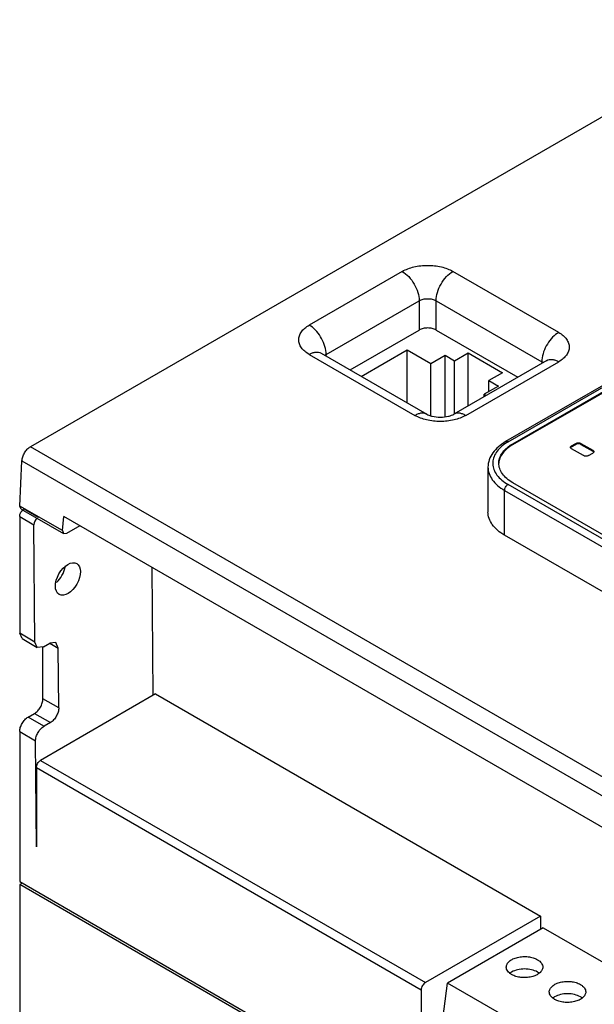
# Model space of a CAD drawing. Header units: millimetres. Extents: x 25 to 197, y 70 to 241.
# Tile 2 of 23: x 28 to 76, y 159 to 241. Entities that reach past the tile are written whole.
import ezdxf

# ---------------------------------------------------------------- set-up
doc = ezdxf.new("R2010")
doc.units = ezdxf.units.MM
doc.header["$LTSCALE"] = 20.234425
doc.layers.get('0').update_dxf_attribs({"linetype": 'CONTINUOUS'})

msp = doc.modelspace()

# ---------------------------------------------------------------- linework, layer by layer
at = {"color": 7, "linetype": 'Continuous'}
for p, q in [((90.471, 241.013), (28.619, 205.303)), ((96.636, 222.06), (68.352, 205.731)), ((68.552, 205.711), (96.836, 222.041)), ((68.95, 205.563), (96.951, 221.729)), ((68.95, 205.481), (96.951, 221.648)), ((59.707, 219.966), (51.929, 215.475)), ((72.789, 214.863), (63.95, 219.966)), ((53.343, 213.026), (61.121, 217.516)), ((61.121, 217.516), (61.121, 215.067)), ((62.535, 215.067), (62.535, 217.516)), ((62.535, 217.516), (71.374, 212.413)), ((55.343, 211.731), (61.121, 215.067)), ((62.535, 215.067), (69.374, 211.119)), ((56.277, 211.192), (60.125, 213.413)), ((60.125, 208.97), (60.125, 213.413)), ((60.125, 213.413), (62.108, 212.268)), ((51.929, 213.026), (60.768, 207.923)), ((52.879, 213.152), (52.929, 213.125)), ((52.929, 213.125), (61.768, 208.022)), ((53.343, 212.886), (53.343, 213.026)), ((62.108, 212.268), (63.289, 212.95)), ((63.289, 207.827), (63.289, 212.95)), ((63.289, 212.95), (64.081, 212.492)), ((71.789, 212.512), (64.01, 208.022)), ((64.081, 212.492), (65.228, 213.154)), ((64.081, 208.063), (64.081, 212.492)), ((65.01, 207.923), (72.789, 212.413)), ((65.228, 208.725), (65.228, 213.154)), ((65.228, 213.154), (68.099, 211.497)), ((71.374, 212.413), (71.374, 212.273)), ((71.789, 212.512), (71.851, 212.554)), ((62.108, 207.904), (62.108, 212.268)), ((68.099, 211.497), (66.952, 210.835)), ((66.952, 209.921), (66.952, 210.835)), ((66.952, 210.835), (67.744, 210.378)), ((67.744, 210.378), (66.563, 209.696)), ((66.563, 209.496), (66.563, 209.696)), ((66.563, 209.696), (66.737, 209.596)), ((134.685, 144.067), (28.619, 205.303)), ((68.552, 205.711), (68.352, 205.731)), ((68.95, 205.481), (68.95, 205.563)), ((73.864, 205.379), (74.218, 205.583)), ((73.864, 205.297), (74.218, 205.502)), ((73.864, 205.297), (73.864, 205.379)), ((74.854, 204.563), (73.864, 205.134)), ((74.218, 205.583), (74.218, 205.502)), ((74.642, 205.502), (74.642, 205.583)), ((74.642, 205.583), (75.632, 205.012)), ((74.642, 205.502), (75.632, 204.93)), ((75.632, 205.012), (75.632, 204.93)), ((75.278, 204.563), (75.632, 204.767)), ((27.746, 200.343), (27.913, 204.121)), ((27.913, 204.121), (133.979, 142.885)), ((66.874, 203.603), (66.874, 199.847)), ((100.132, 183.916), (68.552, 202.149)), ((99.78, 184.498), (68.95, 202.297)), ((68.269, 197.903), (68.269, 201.659)), ((68.269, 201.659), (99.849, 183.426)), ((27.849, 200.093), (27.746, 200.343)), ((31.301, 198.291), (27.746, 200.343)), ((27.849, 200.093), (31.39, 198.048)), ((28.089, 200.112), (29.285, 199.427)), ((27.725, 199.48), (27.725, 189.706)), ((27.725, 199.48), (28.92, 198.79)), ((31.301, 198.291), (31.409, 199.48)), ((130.256, 142.412), (31.409, 199.48)), ((28.994, 188.974), (28.92, 198.79)), ((32.749, 198.706), (31.634, 198.062)), ((31.301, 198.291), (31.39, 198.048)), ((31.39, 198.048), (31.635, 198.076)), ((99.849, 179.671), (68.269, 197.903)), ((38.783, 195.223), (38.864, 184.504)), ((27.928, 189.261), (27.725, 189.706)), ((28.994, 188.974), (27.725, 189.706)), ((27.928, 189.261), (29.2, 188.526)), ((29.2, 188.526), (28.994, 188.974)), ((29.708, 188.576), (29.2, 188.526)), ((29.67, 184.23), (29.669, 188.576)), ((29.708, 188.576), (30.236, 188.882)), ((30.739, 188.931), (30.236, 188.882)), ((30.237, 188.883), (30.95, 188.471)), ((30.95, 188.471), (30.739, 188.931)), ((30.989, 183.47), (30.95, 188.471)), ((39.086, 184.633), (29.475, 179.084)), ((39.086, 184.633), (71.26, 166.058)), ((30.989, 183.47), (29.67, 184.231)), ((28.433, 182.701), (28.964, 183.008)), ((28.963, 183.007), (30.288, 182.242)), ((29.757, 181.937), (28.433, 182.701)), ((30.288, 182.242), (29.758, 181.937)), ((27.725, 181.491), (27.725, 168.942)), ((27.725, 181.491), (29.056, 180.722)), ((29.123, 171.858), (29.056, 180.722)), ((29.475, 179.084), (61.649, 160.509)), ((29.122, 178.479), (29.123, 171.858)), ((29.122, 178.479), (61.295, 159.904)), ((27.725, 168.942), (61.705, 149.325)), ((27.938, 168.82), (27.725, 168.698)), ((27.725, 168.698), (27.725, 147.86)), ((61.595, 149.135), (27.725, 168.698)), ((71.26, 166.058), (61.649, 160.509)), ((71.26, 166.058), (71.26, 164.949)), ((71.498, 165.087), (63.49, 160.463)), ((71.498, 165.087), (132.536, 129.848)), ((61.295, 159.904), (61.296, 156.535)), ((62.783, 155.156), (63.49, 160.463)), ((125.561, 124.628), (63.49, 160.463))]:
    msp.add_line(p, q, dxfattribs=at)
for centre, radius, start, end in [((70.531, 202.281), 3.96, 119.99075, 122.04614), ((29.696, 195.616), 1.874, 347.90448, 351.81067), ((69.423, 160.365), 1.166, 126.60402, 127.90399), ((73.015, 158.291), 1.166, 126.60402, 127.90399)]:
    msp.add_arc(centre, radius, start, end, dxfattribs=at)
msp.add_ellipse((29.274, 198.994), major_axis=(0.247, 0.435), ratio=0.582368, start_param=1.028379, end_param=2.351741, dxfattribs=at)
msp.add_ellipse((31.759, 194.252), major_axis=(0.732, 1.29), ratio=0.582368, dxfattribs=at)
for points, knots in [([(59.707, 219.966), (60.008, 220.14), (60.709, 220.393), (61.828, 220.515), (62.948, 220.393), (63.648, 220.14), (63.95, 219.966)], [0, 0, 0, 0, 0.23724, 0.499999, 0.762759, 1, 1, 1, 1]), ([(59.707, 219.966), (59.908, 219.85), (60.288, 219.53), (60.731, 218.924), (61.034, 218.237), (61.121, 217.748), (61.121, 217.516)], [0, 0, 0, 0, 0.237247, 0.499999, 0.762752, 1, 1, 1, 1]), ([(62.535, 217.516), (62.535, 217.748), (62.622, 218.237), (62.926, 218.924), (63.369, 219.53), (63.749, 219.85), (63.95, 219.966)], [0, 0, 0, 0, 0.237248, 0.500002, 0.762754, 1, 1, 1, 1]), ([(61.121, 217.516), (61.222, 217.574), (61.455, 217.659), (61.828, 217.699), (62.202, 217.659), (62.435, 217.574), (62.535, 217.516)], [0, 0, 0, 0, 0.237218, 0.499999, 0.762781, 1, 1, 1, 1]), ([(51.929, 213.026), (51.797, 213.102), (51.558, 213.266), (51.273, 213.566), (51.092, 213.898), (51.03, 214.25), (51.092, 214.603), (51.273, 214.935), (51.558, 215.235), (51.797, 215.399), (51.929, 215.475)], [0, 0, 0, 0, 0.144853, 0.274546, 0.39111, 0.500001, 0.608892, 0.725455, 0.855148, 1, 1, 1, 1]), ([(53.336, 213.197), (53.317, 213.42), (53.208, 213.879), (52.899, 214.518), (52.472, 215.074), (52.116, 215.367), (51.929, 215.475)], [0, 0, 0, 0, 0.243406, 0.506142, 0.765608, 1, 1, 1, 1]), ([(62.535, 215.067), (62.435, 215.125), (62.202, 215.209), (61.828, 215.25), (61.455, 215.209), (61.222, 215.125), (61.121, 215.067)], [0, 0, 0, 0, 0.237244, 0.500001, 0.762757, 1, 1, 1, 1]), ([(72.789, 214.863), (72.602, 214.755), (72.245, 214.462), (71.819, 213.905), (71.509, 213.267), (71.401, 212.808), (71.382, 212.584)], [0, 0, 0, 0, 0.234392, 0.493857, 0.756593, 1, 1, 1, 1]), ([(72.789, 214.863), (72.92, 214.787), (73.159, 214.622), (73.444, 214.323), (73.625, 213.99), (73.688, 213.638), (73.625, 213.286), (73.444, 212.954), (73.159, 212.654), (72.92, 212.489), (72.789, 212.413)], [0, 0, 0, 0, 0.144853, 0.274546, 0.39111, 0.500001, 0.608892, 0.725455, 0.855148, 1, 1, 1, 1]), ([(51.929, 213.026), (52.017, 213.076), (52.191, 213.159), (52.459, 213.224), (52.711, 213.218), (52.863, 213.163), (52.929, 213.125)], [0, 0, 0, 0, 0.289535, 0.549107, 0.78225, 1, 1, 1, 1]), ([(53.227, 212.945), (53.235, 212.952), (53.272, 212.982), (53.312, 213.008), (53.343, 213.026)], [0, 0, 0, 0, 0.241499, 1, 1, 1, 1]), ([(53.343, 213.026), (53.343, 213.04), (53.342, 213.097), (53.339, 213.154), (53.336, 213.197)], [0, 0, 0, 0, 0.245087, 1, 1, 1, 1]), ([(71.382, 212.584), (71.381, 212.57), (71.376, 212.513), (71.374, 212.456), (71.374, 212.413)], [0, 0, 0, 0, 0.254879, 1, 1, 1, 1]), ([(71.374, 212.413), (71.385, 212.407), (71.425, 212.383), (71.464, 212.355), (71.491, 212.332)], [0, 0, 0, 0, 0.258619, 1, 1, 1, 1]), ([(71.789, 212.512), (71.855, 212.55), (72.006, 212.606), (72.258, 212.612), (72.526, 212.547), (72.701, 212.464), (72.789, 212.413)], [0, 0, 0, 0, 0.217751, 0.450894, 0.710465, 1, 1, 1, 1]), ([(61.768, 208.022), (61.702, 208.06), (61.55, 208.115), (61.298, 208.121), (61.03, 208.056), (60.855, 207.973), (60.768, 207.923)], [0, 0, 0, 0, 0.21775, 0.450893, 0.710465, 1, 1, 1, 1]), ([(65.01, 207.923), (64.709, 207.749), (64.009, 207.495), (62.889, 207.374), (61.769, 207.495), (61.069, 207.749), (60.768, 207.923)], [0, 0, 0, 0, 0.23724, 0.499999, 0.762759, 1, 1, 1, 1]), ([(61.768, 208.022), (61.823, 207.99), (61.967, 207.926), (62.337, 207.815), (62.889, 207.759), (63.442, 207.815), (63.812, 207.926), (63.955, 207.99), (64.01, 208.022)], [0, 0, 0, 0, 0.082916, 0.20304, 0.500003, 0.796971, 0.917098, 1, 1, 1, 1]), ([(65.01, 207.923), (64.923, 207.973), (64.748, 208.056), (64.48, 208.121), (64.228, 208.115), (64.076, 208.06), (64.01, 208.022)], [0, 0, 0, 0, 0.289535, 0.549106, 0.782249, 1, 1, 1, 1]), ([(27.913, 204.121), (27.918, 204.235), (27.967, 204.472), (28.12, 204.803), (28.338, 205.094), (28.522, 205.247), (28.619, 205.303)], [0, 0, 0, 0, 0.240417, 0.503209, 0.764264, 1, 1, 1, 1]), ([(68.352, 205.731), (68.136, 205.606), (67.739, 205.331), (67.259, 204.82), (66.948, 204.237), (66.874, 203.811), (66.874, 203.603)], [0, 0, 0, 0, 0.276285, 0.531526, 0.769746, 1, 1, 1, 1]), ([(68.43, 205.638), (68.251, 205.526), (67.928, 205.285), (67.548, 204.852), (67.315, 204.376), (67.247, 203.877), (67.351, 203.38), (67.616, 202.913), (68.025, 202.49), (68.365, 202.257), (68.552, 202.149)], [0, 0, 0, 0, 0.14273, 0.270662, 0.386363, 0.495419, 0.605298, 0.723204, 0.854173, 1, 1, 1, 1]), ([(67.778, 203.93), (67.778, 204.061), (67.819, 204.333), (67.998, 204.719), (68.285, 205.078), (68.53, 205.283), (68.666, 205.38)], [0, 0, 0, 0, 0.223712, 0.459438, 0.716465, 1, 1, 1, 1]), ([(68.95, 205.481), (68.781, 205.384), (68.475, 205.174), (68.103, 204.794), (67.859, 204.375), (67.789, 204.073), (67.781, 203.926)], [0, 0, 0, 0, 0.288512, 0.548166, 0.782202, 1, 1, 1, 1]), ([(68.666, 205.38), (68.688, 205.396), (68.78, 205.461), (68.876, 205.52), (68.95, 205.563)], [0, 0, 0, 0, 0.245051, 1, 1, 1, 1]), ([(73.776, 205.257), (73.776, 205.28), (73.797, 205.332), (73.839, 205.365), (73.864, 205.379)], [0, 0, 0, 0, 0.449966, 1, 1, 1, 1]), ([(73.864, 205.134), (73.839, 205.148), (73.797, 205.181), (73.776, 205.233), (73.776, 205.257)], [0, 0, 0, 0, 0.550036, 1, 1, 1, 1]), ([(73.864, 205.297), (73.855, 205.292), (73.824, 205.272), (73.798, 205.244), (73.786, 205.219)], [0, 0, 0, 0, 0.277843, 1, 1, 1, 1]), ([(74.218, 205.583), (74.281, 205.62), (74.43, 205.648), (74.579, 205.62), (74.642, 205.583)], [0, 0, 0, 0, 0.499998, 1, 1, 1, 1]), ([(74.642, 205.502), (74.579, 205.538), (74.43, 205.567), (74.281, 205.538), (74.218, 205.502)], [0, 0, 0, 0, 0.499999, 1, 1, 1, 1]), ([(75.632, 205.012), (75.657, 204.997), (75.699, 204.965), (75.72, 204.913), (75.72, 204.889)], [0, 0, 0, 0, 0.550036, 1, 1, 1, 1]), ([(75.278, 204.563), (75.215, 204.526), (75.066, 204.497), (74.917, 204.526), (74.854, 204.563)], [0, 0, 0, 0, 0.499998, 1, 1, 1, 1]), ([(75.702, 204.867), (75.698, 204.873), (75.679, 204.898), (75.653, 204.918), (75.632, 204.93)], [0, 0, 0, 0, 0.229505, 1, 1, 1, 1]), ([(75.72, 204.889), (75.72, 204.866), (75.699, 204.814), (75.657, 204.781), (75.632, 204.767)], [0, 0, 0, 0, 0.449966, 1, 1, 1, 1]), ([(66.874, 203.603), (66.874, 203.422), (66.941, 203.044), (67.228, 202.517), (67.681, 202.041), (68.06, 201.779), (68.269, 201.659)], [0, 0, 0, 0, 0.217784, 0.450913, 0.710298, 1, 1, 1, 1]), ([(68.95, 202.297), (68.774, 202.398), (68.456, 202.617), (68.075, 203.017), (67.835, 203.46), (67.778, 203.777), (67.778, 203.93)], [0, 0, 0, 0, 0.289705, 0.549092, 0.782218, 1, 1, 1, 1]), ([(68.269, 201.659), (68.269, 201.756), (68.335, 201.947), (68.468, 202.1), (68.552, 202.149)], [0, 0, 0, 0, 0.500002, 1, 1, 1, 1]), ([(27.99, 200.03), (27.999, 200.038), (28.03, 200.066), (28.065, 200.092), (28.092, 200.107)], [0, 0, 0, 0, 0.26404, 1, 1, 1, 1]), ([(27.725, 199.48), (27.725, 199.508), (27.736, 199.629), (27.782, 199.747), (27.829, 199.828)], [0, 0, 0, 0, 0.228698, 1, 1, 1, 1]), ([(27.829, 199.828), (27.84, 199.847), (27.887, 199.92), (27.943, 199.986), (27.99, 200.03)], [0, 0, 0, 0, 0.254847, 1, 1, 1, 1]), ([(68.269, 197.903), (68.06, 198.024), (67.681, 198.285), (67.228, 198.761), (66.941, 199.288), (66.874, 199.666), (66.874, 199.847)], [0, 0, 0, 0, 0.289705, 0.549092, 0.782218, 1, 1, 1, 1]), ([(30.801, 193.965), (30.983, 194.129), (31.289, 194.522), (31.477, 194.984), (31.528, 195.224)], [0, 0, 0, 0, 0.499976, 1, 1, 1, 1]), ([(28.964, 183.008), (29.065, 183.065), (29.254, 183.225), (29.476, 183.528), (29.627, 183.871), (29.67, 184.115), (29.67, 184.23)], [0, 0, 0, 0, 0.237242, 0.499998, 0.762756, 1, 1, 1, 1]), ([(30.989, 183.47), (30.99, 183.354), (30.948, 183.109), (30.798, 182.764), (30.578, 182.46), (30.388, 182.3), (30.288, 182.242)], [0, 0, 0, 0, 0.237746, 0.500579, 0.763097, 1, 1, 1, 1]), ([(27.725, 181.491), (27.726, 181.604), (27.768, 181.844), (27.919, 182.182), (28.141, 182.483), (28.331, 182.643), (28.433, 182.701)], [0, 0, 0, 0, 0.233641, 0.495365, 0.757145, 1, 1, 1, 1]), ([(29.056, 180.722), (29.056, 180.838), (29.097, 181.082), (29.249, 181.423), (29.47, 181.722), (29.658, 181.88), (29.758, 181.937)], [0, 0, 0, 0, 0.238235, 0.501542, 0.763607, 1, 1, 1, 1]), ([(29.122, 178.479), (29.122, 178.598), (29.205, 178.836), (29.371, 179.024), (29.475, 179.084)], [0, 0, 0, 0, 0.497791, 1, 1, 1, 1]), ([(68.407, 161.797), (68.407, 161.885), (68.46, 162.075), (68.667, 162.311), (68.973, 162.498), (69.355, 162.625), (69.784, 162.685), (70.224, 162.673), (70.64, 162.59), (70.896, 162.485), (71.009, 162.419)], [0, 0, 0, 0, 0.086924, 0.186394, 0.303787, 0.437597, 0.582095, 0.72938, 0.871202, 1, 1, 1, 1]), ([(71.009, 162.419), (71.075, 162.381), (71.197, 162.297), (71.342, 162.145), (71.434, 161.976), (71.455, 161.855), (71.455, 161.797)], [0, 0, 0, 0, 0.289399, 0.54913, 0.782315, 1, 1, 1, 1]), ([(68.853, 161.175), (68.787, 161.214), (68.665, 161.297), (68.52, 161.45), (68.428, 161.618), (68.407, 161.739), (68.407, 161.797)], [0, 0, 0, 0, 0.289399, 0.54913, 0.782315, 1, 1, 1, 1]), ([(68.853, 161.383), (68.842, 161.376), (68.799, 161.351), (68.758, 161.323), (68.728, 161.3)], [0, 0, 0, 0, 0.255795, 1, 1, 1, 1]), ([(71.455, 161.797), (71.455, 161.709), (71.402, 161.519), (71.195, 161.283), (70.889, 161.097), (70.506, 160.969), (70.078, 160.909), (69.638, 160.921), (69.222, 161.005), (68.966, 161.11), (68.853, 161.175)], [0, 0, 0, 0, 0.086924, 0.186394, 0.303787, 0.437597, 0.582095, 0.72938, 0.871202, 1, 1, 1, 1]), ([(71.009, 161.383), (70.856, 161.471), (70.5, 161.6), (69.931, 161.661), (69.362, 161.6), (69.006, 161.471), (68.853, 161.383)], [0, 0, 0, 0, 0.237253, 0.500001, 0.762748, 1, 1, 1, 1]), ([(71.165, 161.276), (71.153, 161.286), (71.103, 161.324), (71.05, 161.359), (71.009, 161.383)], [0, 0, 0, 0, 0.242612, 1, 1, 1, 1]), ([(71.999, 159.723), (71.999, 159.811), (72.052, 160.002), (72.259, 160.237), (72.565, 160.424), (72.948, 160.551), (73.376, 160.612), (73.816, 160.599), (74.232, 160.516), (74.488, 160.411), (74.601, 160.346)], [0, 0, 0, 0, 0.086924, 0.186394, 0.303787, 0.437597, 0.582095, 0.72938, 0.871202, 1, 1, 1, 1]), ([(61.649, 160.509), (61.598, 160.48), (61.504, 160.401), (61.392, 160.251), (61.318, 160.082), (61.295, 159.961), (61.295, 159.904)], [0, 0, 0, 0, 0.239642, 0.502139, 0.76346, 1, 1, 1, 1]), ([(72.445, 159.101), (72.379, 159.14), (72.257, 159.224), (72.112, 159.376), (72.021, 159.544), (71.999, 159.665), (71.999, 159.723)], [0, 0, 0, 0, 0.289399, 0.54913, 0.782315, 1, 1, 1, 1]), ([(75.047, 159.723), (75.047, 159.636), (74.994, 159.445), (74.787, 159.21), (74.481, 159.023), (74.099, 158.895), (73.67, 158.835), (73.23, 158.847), (72.814, 158.931), (72.558, 159.036), (72.445, 159.101)], [0, 0, 0, 0, 0.086924, 0.186394, 0.303787, 0.437597, 0.582095, 0.72938, 0.871202, 1, 1, 1, 1]), ([(74.601, 160.346), (74.667, 160.307), (74.789, 160.223), (74.934, 160.071), (75.026, 159.902), (75.047, 159.781), (75.047, 159.723)], [0, 0, 0, 0, 0.289399, 0.54913, 0.782315, 1, 1, 1, 1]), ([(72.445, 159.309), (72.434, 159.302), (72.391, 159.277), (72.35, 159.249), (72.32, 159.227)], [0, 0, 0, 0, 0.255795, 1, 1, 1, 1]), ([(74.601, 159.309), (74.448, 159.397), (74.092, 159.526), (73.523, 159.588), (72.954, 159.526), (72.598, 159.397), (72.445, 159.309)], [0, 0, 0, 0, 0.237253, 0.500001, 0.762748, 1, 1, 1, 1]), ([(74.757, 159.203), (74.745, 159.212), (74.695, 159.25), (74.642, 159.285), (74.601, 159.309)], [0, 0, 0, 0, 0.242612, 1, 1, 1, 1])]:
    msp.add_open_spline(points, degree=3, knots=knots, dxfattribs=at)

doc.saveas('drawing.dxf')
